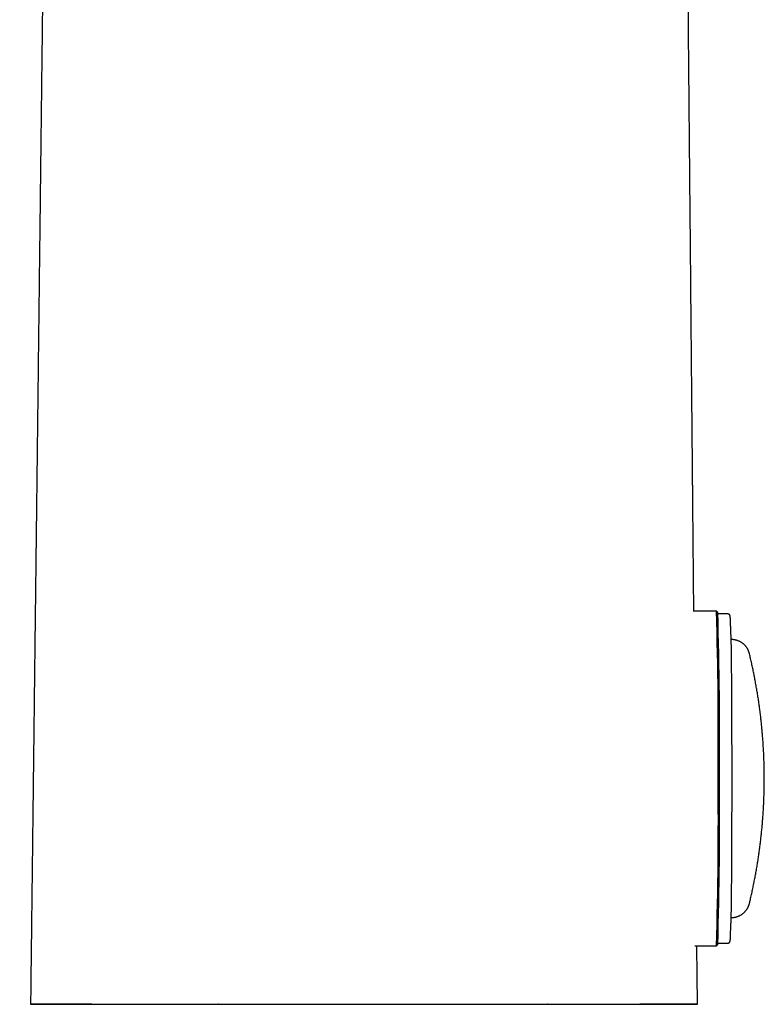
# Model space of a CAD drawing. Header units: millimetres. Extents: x 8 to 852, y 12 to 811.
# Tile 14 of 20: x 410 to 470, y 483 to 563. Entities that reach past the tile are written whole.
import ezdxf

# ---------------------------------------------------------------- set-up
doc = ezdxf.new("R2010")
doc.units = ezdxf.units.MM

msp = doc.modelspace()

# ---------------------------------------------------------------- linework, layer by layer
at = {"color": 7, "linetype": 'Continuous', "lineweight": 30}
for p, q in [((466.127, 515.142), (464.298, 515.142)), ((466.228, 515.041), (466.128, 515.141)), ((467.029, 514.935), (466.243, 514.942)), ((467.327, 512.867), (467.293, 512.867)), ((467.293, 490.417), (467.327, 490.417)), ((464.372, 488.142), (466.127, 488.142)), ((466.128, 488.142), (466.228, 488.242)), ((466.243, 488.342), (467.029, 488.349)), ((410.795, 484.032), (410.782, 483.417)), ((422.081, 483.417), (422.103, 483.415)), ((425.947, 483.416), (425.935, 483.415)), ((451.876, 483.416), (451.883, 483.415)), ((452.524, 483.417), (452.502, 483.415)), ((464.593, 483.417), (464.585, 483.862))]:
    msp.add_line(p, q, dxfattribs=at)
at = {"color": 7, "linetype": 'Continuous', "lineweight": 30, "flags": 128}
for points in [[(467.286, 513.255), (467.287, 513.236), (467.29, 513.073), (467.292, 512.902), (467.295, 512.724), (467.298, 512.537), (467.301, 512.343), (467.304, 512.142), (467.306, 511.934), (467.309, 511.719), (467.312, 511.496), (467.314, 511.267), (467.317, 511.032), (467.319, 510.79), (467.321, 510.541), (467.323, 510.287), (467.326, 510.026), (467.328, 509.76), (467.33, 509.489), (467.332, 509.212), (467.334, 508.929), (467.336, 508.642), (467.337, 508.35), (467.339, 508.053), (467.341, 507.752), (467.342, 507.447), (467.344, 507.138), (467.345, 506.825), (467.346, 506.508), (467.348, 506.189), (467.349, 505.866), (467.35, 505.54), (467.351, 505.211), (467.352, 504.88), (467.352, 504.547), (467.353, 504.212), (467.354, 503.875), (467.354, 503.537), (467.355, 503.197), (467.355, 502.856), (467.355, 502.514), (467.355, 502.172), (467.356, 501.829), (467.356, 501.487), (467.355, 501.144), (467.355, 500.802), (467.355, 500.46), (467.355, 500.119), (467.354, 499.779), (467.354, 499.44), (467.353, 499.103), (467.352, 498.768), (467.352, 498.435), (467.351, 498.103), (467.35, 497.775), (467.349, 497.448), (467.348, 497.125), (467.346, 496.805), (467.345, 496.488), (467.344, 496.175), (467.342, 495.865), (467.341, 495.56), (467.339, 495.258), (467.338, 494.961), (467.336, 494.669), (467.334, 494.381), (467.332, 494.098), (467.33, 493.821), (467.328, 493.549), (467.326, 493.282), (467.324, 493.021), (467.321, 492.766), (467.319, 492.517), (467.317, 492.275), (467.314, 492.038), (467.312, 491.809), (467.309, 491.586), (467.307, 491.37), (467.304, 491.161), (467.301, 490.959), (467.298, 490.764), (467.296, 490.577), (467.293, 490.398), (467.29, 490.226), (467.287, 490.062), (467.285, 489.968)], [(464.585, 483.848), (464.583, 484.05), (464.572, 485.214), (464.562, 486.363), (464.552, 487.496), (464.546, 488.142)]]:
    msp.add_lwpolyline(points, dxfattribs=at)
at = {"color": 7, "linetype": 'Continuous', "lineweight": 30}
for centre, radius, start, end in [((124.405, 505.037), 341.871, 359.43551, 1.69383), ((121.436, 504.989), 344.939, 359.44837, 1.66992), ((125.578, 498.249), 340.699, 358.30003, 0.57508), ((118.712, 498.334), 347.662, 358.33663, 0.54948)]:
    msp.add_arc(centre, radius, start, end, dxfattribs=at)
for start_param, end_param in [(2.525681, 4.122672), (5.282239, 5.297781), (5.37625, 6.87923)]:
    msp.add_ellipse((437.687, 483.417), major_axis=(26.906, 0), ratio=0.000083, start_param=start_param, end_param=end_param, dxfattribs=at)
for points, knots in [([(411.923, 578.801), (411.92, 578.594), (411.915, 578.177), (411.908, 577.552), (411.9, 576.932), (411.893, 576.326), (411.886, 575.733), (411.879, 575.135), (411.872, 574.534), (411.865, 573.929), (411.858, 573.341), (411.851, 572.769), (411.844, 572.203), (411.837, 571.641), (411.831, 571.08), (411.824, 570.528), (411.818, 569.983), (411.811, 569.446), (411.805, 568.886), (411.798, 568.303), (411.791, 567.699), (411.783, 567.105), (411.776, 566.436), (411.767, 565.683), (411.757, 564.839), (411.746, 563.982), (411.736, 563.111), (411.727, 562.354), (411.719, 561.715), (411.713, 561.194), (411.707, 560.669), (411.701, 560.14), (411.694, 559.605), (411.688, 559.064), (411.681, 558.512), (411.675, 557.948), (411.668, 557.367), (411.661, 556.768), (411.653, 556.152), (411.646, 555.522), (411.638, 554.879), (411.63, 554.222), (411.622, 553.551), (411.614, 552.867), (411.606, 552.171), (411.597, 551.469), (411.589, 550.769), (411.581, 550.076), (411.573, 549.392), (411.565, 548.715), (411.556, 547.965), (411.546, 547.144), (411.535, 546.254), (411.525, 545.38), (411.511, 544.225), (411.494, 542.782), (411.473, 541.041), (411.453, 539.29), (411.432, 537.529), (411.411, 535.762), (411.39, 533.995), (411.369, 532.235), (411.351, 530.756), (411.337, 529.555), (411.326, 528.63), (411.315, 527.709), (411.304, 526.793), (411.293, 525.886), (411.283, 525.01), (411.272, 524.163), (411.263, 523.345), (411.253, 522.54), (411.244, 521.747), (411.236, 521.12), (411.231, 520.653), (411.227, 520.339), (411.223, 520.018), (411.219, 519.686), (411.215, 519.345), (411.211, 518.993), (411.206, 518.618), (411.202, 518.22), (411.197, 517.798), (411.192, 517.363), (411.186, 516.916), (411.181, 516.456), (411.175, 515.985), (411.169, 515.501), (411.163, 515.004), (411.157, 514.495), (411.151, 513.978), (411.145, 513.451), (411.139, 512.915), (411.132, 512.368), (411.125, 511.793), (411.118, 511.19), (411.11, 510.559), (411.103, 509.914), (411.095, 509.254), (411.087, 508.582), (411.079, 507.908), (411.071, 507.235), (411.063, 506.562), (411.055, 505.878), (411.046, 505.18), (411.038, 504.471), (411.029, 503.749), (411.021, 503.015), (411.012, 502.268), (411.003, 501.51), (410.994, 500.743), (410.984, 499.969), (410.975, 499.188), (410.966, 498.395), (410.956, 497.585), (410.946, 496.758), (410.936, 495.914), (410.926, 495.058), (410.915, 494.189), (410.905, 493.314), (410.895, 492.431), (410.884, 491.542), (410.873, 490.641), (410.862, 489.722), (410.851, 488.785), (410.84, 487.829), (410.828, 486.86), (410.816, 485.88), (410.805, 484.93), (410.798, 484.308), (410.794, 484.016)], [0, 0, 0, 0, 0.0065411, 0.0132264, 0.0197676, 0.0261648, 0.0324178, 0.0385268, 0.0450803, 0.0514594, 0.0576643, 0.0636949, 0.0695513, 0.0755744, 0.0814805, 0.0873068, 0.0930533, 0.0987201, 0.1043071, 0.1107894, 0.117161, 0.1234218, 0.1295719, 0.1383415, 0.1472491, 0.1562948, 0.1654786, 0.1748005, 0.1802444, 0.1857344, 0.1912703, 0.1968522, 0.2024999, 0.2081794, 0.2139962, 0.2199505, 0.2260422, 0.2323999, 0.2389007, 0.2455445, 0.2523314, 0.2592613, 0.2663342, 0.2735501, 0.280909, 0.2883713, 0.2957665, 0.3030752, 0.3102972, 0.3174326, 0.3244814, 0.3340321, 0.3434192, 0.3526426, 0.3617024, 0.3799671, 0.3983354, 0.4168072, 0.4353825, 0.4540614, 0.4727363, 0.4913069, 0.5097733, 0.519558, 0.5293133, 0.5390391, 0.5487293, 0.5583005, 0.567726, 0.5764794, 0.5851034, 0.5935979, 0.601963, 0.6101986, 0.6134566, 0.6167403, 0.6201301, 0.6236274, 0.6272323, 0.6309449, 0.6347649, 0.6390913, 0.6435477, 0.6481343, 0.6528511, 0.6576979, 0.6626749, 0.667782, 0.6730193, 0.6783866, 0.683884, 0.6894098, 0.6950612, 0.7008379, 0.7067402, 0.7132549, 0.7199158, 0.726723, 0.7336765, 0.7407762, 0.7480222, 0.7549881, 0.7620839, 0.7693098, 0.7766655, 0.7841513, 0.791767, 0.7995126, 0.8073882, 0.8153936, 0.823529, 0.8316455, 0.8398874, 0.8482545, 0.8567468, 0.8655223, 0.8744276, 0.8834627, 0.8926276, 0.9019223, 0.9111774, 0.9205577, 0.9300631, 0.9396937, 0.9496499, 0.9597363, 0.969953, 0.9803, 0.9907772, 1, 1, 1, 1]), ([(464.299, 515.127), (464.297, 515.264), (464.294, 515.601), (464.289, 516.132), (464.284, 516.715), (464.279, 517.284), (464.274, 517.833), (464.269, 518.364), (464.264, 518.876), (464.26, 519.375), (464.255, 519.86), (464.251, 520.331), (464.247, 520.788), (464.243, 521.22), (464.239, 521.627), (464.236, 522.009), (464.232, 522.38), (464.229, 522.74), (464.226, 523.088), (464.223, 523.424), (464.22, 523.749), (464.217, 524.062), (464.214, 524.363), (464.211, 524.653), (464.209, 524.931), (464.206, 525.212), (464.204, 525.495), (464.201, 525.779), (464.199, 526.046), (464.196, 526.32), (464.194, 526.604), (464.191, 526.904), (464.188, 527.201), (464.185, 527.496), (464.183, 527.788), (464.18, 528.079), (464.176, 528.533), (464.17, 529.147), (464.165, 529.756), (464.161, 530.195), (464.158, 530.468), (464.156, 530.74), (464.153, 531.01), (464.151, 531.281), (464.148, 531.559), (464.145, 531.858), (464.143, 532.179), (464.139, 532.525), (464.136, 532.885), (464.133, 533.259), (464.129, 533.648), (464.125, 534.051), (464.122, 534.469), (464.118, 534.901), (464.114, 535.348), (464.109, 535.806), (464.105, 536.276), (464.101, 536.757), (464.096, 537.251), (464.092, 537.747), (464.087, 538.243), (464.083, 538.738), (464.078, 539.245), (464.073, 539.765), (464.068, 540.296), (464.063, 540.839), (464.051, 542.229), (464.023, 545.264), (463.993, 548.569), (463.968, 551.305), (463.955, 552.671), (463.943, 554.035), (463.931, 555.298), (463.92, 556.455), (463.911, 557.503), (463.901, 558.54), (463.892, 559.573), (463.883, 560.602), (463.873, 561.629), (463.864, 562.645), (463.855, 563.655), (463.845, 564.66), (463.835, 565.851), (463.822, 567.224), (463.808, 568.777), (463.796, 570.067), (463.787, 571.099), (463.779, 571.88), (463.772, 572.672), (463.765, 573.474), (463.757, 574.287), (463.749, 575.159), (463.741, 576.093), (463.732, 577.09), (463.724, 577.931), (463.719, 578.44), (463.718, 578.612)], [0, 0, 0, 0, 0.006502, 0.015913, 0.025096, 0.03405, 0.042775, 0.051065, 0.059137, 0.066992, 0.074629, 0.082048, 0.08925, 0.096235, 0.102446, 0.108474, 0.11432, 0.119982, 0.125462, 0.130759, 0.135873, 0.140804, 0.145552, 0.150118, 0.1545, 0.158699, 0.163414, 0.167875, 0.172081, 0.176033, 0.180828, 0.185533, 0.190206, 0.194848, 0.199457, 0.204036, 0.208582, 0.220923, 0.233024, 0.237365, 0.241674, 0.245952, 0.250198, 0.254422, 0.258777, 0.26332, 0.268535, 0.273978, 0.279648, 0.285545, 0.29167, 0.298023, 0.304603, 0.311411, 0.318446, 0.325709, 0.333064, 0.340639, 0.348433, 0.356447, 0.36406, 0.371862, 0.379851, 0.388029, 0.396396, 0.40495, 0.413691, 0.4621, 0.548358, 0.569884, 0.591395, 0.612892, 0.634357, 0.651058, 0.667571, 0.683894, 0.700027, 0.716387, 0.732548, 0.74853, 0.764432, 0.780266, 0.796033, 0.820672, 0.845144, 0.869449, 0.881602, 0.893912, 0.906384, 0.919017, 0.931812, 0.944768, 0.960246, 0.975948, 0.991874, 1, 1, 1, 1]), ([(467.286, 513.258), (467.286, 513.266), (467.285, 513.308), (467.284, 513.382), (467.282, 513.48), (467.28, 513.574), (467.278, 513.665), (467.276, 513.752), (467.274, 513.836), (467.272, 513.916), (467.27, 513.993), (467.268, 514.066), (467.265, 514.135), (467.263, 514.201), (467.261, 514.264), (467.259, 514.323), (467.257, 514.378), (467.255, 514.429), (467.252, 514.478), (467.25, 514.522), (467.248, 514.563), (467.246, 514.601), (467.243, 514.635), (467.241, 514.667), (467.238, 514.696), (467.235, 514.723), (467.232, 514.745), (467.228, 514.764), (467.225, 514.777), (467.222, 514.788), (467.218, 514.8), (467.213, 514.811), (467.208, 514.823), (467.201, 514.836), (467.192, 514.849), (467.182, 514.862), (467.169, 514.876), (467.154, 514.89), (467.136, 514.903), (467.116, 514.915), (467.093, 514.924), (467.067, 514.931), (467.045, 514.935), (467.032, 514.934), (467.029, 514.934)], [0, 0, 0, 0, 0.007606, 0.042599, 0.077596, 0.1126, 0.14761, 0.182629, 0.217658, 0.252699, 0.287753, 0.322824, 0.357915, 0.393031, 0.428178, 0.463363, 0.498598, 0.533898, 0.569283, 0.604784, 0.640448, 0.676347, 0.712604, 0.749435, 0.787275, 0.827153, 0.872433, 0.895333, 0.909788, 0.921769, 0.931562, 0.939735, 0.94672, 0.952851, 0.958386, 0.963533, 0.968457, 0.973284, 0.978093, 0.982913, 0.987758, 0.99262, 0.99796, 1, 1, 1, 1]), ([(468.789, 511.709), (468.788, 511.712), (468.786, 511.724), (468.78, 511.747), (468.771, 511.779), (468.76, 511.813), (468.748, 511.85), (468.734, 511.889), (468.718, 511.931), (468.699, 511.977), (468.676, 512.025), (468.65, 512.075), (468.62, 512.129), (468.586, 512.184), (468.548, 512.24), (468.506, 512.296), (468.46, 512.351), (468.411, 512.405), (468.358, 512.457), (468.303, 512.507), (468.245, 512.554), (468.185, 512.598), (468.122, 512.64), (468.057, 512.678), (467.99, 512.713), (467.922, 512.745), (467.852, 512.773), (467.78, 512.797), (467.708, 512.818), (467.634, 512.836), (467.56, 512.849), (467.485, 512.859), (467.409, 512.865), (467.357, 512.867), (467.329, 512.867), (467.327, 512.867)], [0, 0, 0, 0, 0.005667, 0.026728, 0.047748, 0.069024, 0.09084, 0.113521, 0.137363, 0.162627, 0.18951, 0.218115, 0.248422, 0.280278, 0.313427, 0.347574, 0.382437, 0.417791, 0.453471, 0.489363, 0.525392, 0.56151, 0.597685, 0.633897, 0.670134, 0.706386, 0.742648, 0.778917, 0.81519, 0.851465, 0.887743, 0.924021, 0.960301, 0.996581, 1, 1, 1, 1]), ([(468.79, 491.581), (468.814, 491.68), (468.869, 491.911), (468.952, 492.273), (469.038, 492.668), (469.121, 493.064), (469.2, 493.461), (469.275, 493.859), (469.346, 494.257), (469.414, 494.656), (469.477, 495.055), (469.538, 495.455), (469.594, 495.856), (469.646, 496.257), (469.695, 496.658), (469.74, 497.06), (469.781, 497.463), (469.819, 497.865), (469.852, 498.269), (469.882, 498.672), (469.908, 499.076), (469.931, 499.479), (469.949, 499.884), (469.964, 500.288), (469.974, 500.692), (469.981, 501.097), (469.985, 501.501), (469.984, 501.906), (469.98, 502.31), (469.972, 502.715), (469.96, 503.119), (469.944, 503.523), (469.924, 503.927), (469.901, 504.331), (469.874, 504.734), (469.843, 505.138), (469.808, 505.541), (469.769, 505.943), (469.727, 506.346), (469.681, 506.748), (469.631, 507.149), (469.577, 507.55), (469.52, 507.95), (469.458, 508.35), (469.393, 508.75), (469.325, 509.148), (469.252, 509.546), (469.176, 509.943), (469.096, 510.34), (469.012, 510.736), (468.925, 511.131), (468.851, 511.454), (468.804, 511.644), (468.79, 511.704)], [0, 0, 0, 0, 0.015091, 0.035005, 0.054919, 0.074833, 0.094747, 0.114661, 0.134575, 0.154489, 0.174403, 0.194318, 0.214232, 0.234146, 0.25406, 0.273974, 0.293888, 0.313803, 0.333717, 0.353631, 0.373546, 0.39346, 0.413374, 0.433288, 0.453203, 0.473117, 0.493032, 0.512946, 0.53286, 0.552775, 0.572689, 0.592604, 0.612518, 0.632433, 0.652347, 0.672262, 0.692176, 0.712091, 0.732005, 0.75192, 0.771834, 0.791749, 0.811664, 0.831578, 0.851493, 0.871408, 0.891322, 0.911237, 0.931152, 0.951066, 0.970981, 0.990896, 1, 1, 1, 1]), ([(467.327, 490.417), (467.35, 490.417), (467.398, 490.418), (467.471, 490.423), (467.546, 490.432), (467.62, 490.445), (467.694, 490.462), (467.767, 490.482), (467.838, 490.506), (467.909, 490.534), (467.978, 490.565), (468.045, 490.599), (468.11, 490.637), (468.174, 490.678), (468.235, 490.722), (468.294, 490.769), (468.35, 490.819), (468.403, 490.871), (468.454, 490.926), (468.501, 490.982), (468.546, 491.041), (468.586, 491.1), (468.622, 491.158), (468.653, 491.213), (468.679, 491.264), (468.701, 491.312), (468.72, 491.358), (468.737, 491.401), (468.751, 491.44), (468.763, 491.477), (468.773, 491.512), (468.782, 491.544), (468.787, 491.565), (468.789, 491.575), (468.789, 491.575)], [0, 0, 0, 0, 0.032841, 0.069098, 0.105357, 0.141616, 0.177877, 0.21414, 0.250403, 0.286667, 0.322931, 0.359193, 0.395452, 0.431704, 0.467943, 0.50416, 0.54034, 0.576459, 0.612479, 0.648338, 0.68394, 0.719132, 0.753694, 0.783892, 0.812632, 0.839786, 0.86537, 0.889531, 0.912508, 0.934597, 0.956128, 0.977456, 0.998836, 1, 1, 1, 1]), ([(467.029, 488.349), (467.035, 488.349), (467.051, 488.349), (467.075, 488.354), (467.099, 488.362), (467.122, 488.372), (467.141, 488.384), (467.158, 488.397), (467.173, 488.411), (467.184, 488.424), (467.194, 488.437), (467.202, 488.449), (467.208, 488.461), (467.213, 488.472), (467.218, 488.483), (467.221, 488.494), (467.224, 488.505), (467.227, 488.516), (467.23, 488.529), (467.233, 488.546), (467.236, 488.567), (467.239, 488.593), (467.241, 488.623), (467.244, 488.656), (467.246, 488.693), (467.249, 488.733), (467.251, 488.776), (467.253, 488.822), (467.255, 488.872), (467.258, 488.925), (467.26, 488.981), (467.262, 489.042), (467.264, 489.106), (467.266, 489.173), (467.268, 489.244), (467.27, 489.319), (467.272, 489.397), (467.275, 489.478), (467.277, 489.563), (467.279, 489.652), (467.281, 489.744), (467.283, 489.839), (467.284, 489.913), (467.285, 489.956), (467.285, 489.964)], [0, 0, 0, 0, 0.003743, 0.008895, 0.01393, 0.01887, 0.023736, 0.028563, 0.033401, 0.038323, 0.043443, 0.04891, 0.054904, 0.061649, 0.069425, 0.078604, 0.089704, 0.103514, 0.121353, 0.145879, 0.184666, 0.224976, 0.262795, 0.302976, 0.34132, 0.378736, 0.415632, 0.452207, 0.488569, 0.524782, 0.560889, 0.596918, 0.632886, 0.668809, 0.704695, 0.740553, 0.776387, 0.812202, 0.848001, 0.883787, 0.919562, 0.955328, 0.991086, 1, 1, 1, 1]), ([(411.054, 483.417), (411.058, 483.417), (411.07, 483.415), (411.085, 483.415), (411.096, 483.415), (411.101, 483.415)], [0, 0, 0, 0, 0.253191, 0.69141, 1, 1, 1, 1]), ([(411.101, 483.415), (411.099, 483.415), (411.094, 483.415), (411.107, 483.415), (411.135, 483.415), (411.179, 483.415), (411.227, 483.415), (411.262, 483.415), (411.276, 483.415), (411.28, 483.415), (411.283, 483.415), (411.286, 483.415), (411.294, 483.415), (411.306, 483.415), (411.323, 483.415), (411.343, 483.415), (411.365, 483.415), (411.39, 483.415), (411.419, 483.415), (411.451, 483.415), (411.487, 483.415), (411.528, 483.415), (411.572, 483.415), (411.62, 483.415), (411.669, 483.415), (411.719, 483.415), (411.768, 483.415), (411.816, 483.415), (411.869, 483.415), (411.924, 483.415), (411.983, 483.415), (412.04, 483.415), (412.094, 483.415), (412.143, 483.415), (412.178, 483.415), (412.2, 483.415), (412.21, 483.415), (412.219, 483.415), (412.229, 483.415), (412.238, 483.415), (412.248, 483.415), (412.262, 483.415), (412.282, 483.415), (412.31, 483.415), (412.343, 483.415), (412.379, 483.415), (412.419, 483.415), (412.464, 483.415), (412.513, 483.415), (412.567, 483.415), (412.626, 483.415), (412.69, 483.415), (412.759, 483.415), (412.834, 483.415), (412.915, 483.415), (412.976, 483.415), (413.014, 483.415), (413.028, 483.415), (413.043, 483.415), (413.057, 483.415), (413.098, 483.415), (413.182, 483.415), (413.312, 483.415), (413.46, 483.415), (413.606, 483.415), (413.751, 483.415), (413.894, 483.415), (414.013, 483.415), (414.11, 483.415), (414.185, 483.415), (414.263, 483.415), (414.342, 483.415), (414.421, 483.415), (414.502, 483.415), (414.631, 483.415), (414.812, 483.415), (415.063, 483.415), (415.337, 483.415), (415.637, 483.415), (415.932, 483.415), (416.135, 483.415), (416.237, 483.415), (416.249, 483.415), (416.255, 483.415), (416.259, 483.415), (416.264, 483.415), (416.275, 483.415), (416.293, 483.415), (416.322, 483.415), (416.361, 483.415), (416.411, 483.415), (416.47, 483.415), (416.538, 483.415), (416.616, 483.415), (416.704, 483.415), (416.79, 483.415), (416.863, 483.415), (416.919, 483.415), (416.967, 483.415), (417.013, 483.415), (417.058, 483.415), (417.12, 483.415), (417.198, 483.415), (417.275, 483.415), (417.331, 483.415), (417.369, 483.415), (417.405, 483.415), (417.44, 483.415), (417.473, 483.415), (417.506, 483.415), (417.541, 483.415), (417.633, 483.415), (417.782, 483.415), (417.985, 483.415), (418.189, 483.415), (418.392, 483.415), (418.595, 483.415), (418.799, 483.415), (419.062, 483.415), (419.387, 483.415), (419.779, 483.415), (420.179, 483.415), (420.585, 483.415), (420.996, 483.415), (421.407, 483.415), (421.811, 483.415), (422.215, 483.415), (422.624, 483.415), (422.989, 483.415), (423.304, 483.415), (423.567, 483.415), (423.831, 483.415), (424.16, 483.415), (424.555, 483.415), (425.021, 483.415), (425.49, 483.415), (425.965, 483.415), (426.447, 483.415), (426.932, 483.415), (427.415, 483.415), (427.899, 483.415), (428.392, 483.415), (428.897, 483.415), (429.386, 483.415), (429.857, 483.415), (430.306, 483.415), (430.756, 483.415), (431.206, 483.415), (431.651, 483.415), (432.122, 483.415), (432.617, 483.415), (433.136, 483.415), (433.653, 483.415), (434.02, 483.415), (434.232, 483.415), (434.286, 483.415), (434.33, 483.415), (434.373, 483.415), (434.431, 483.415), (434.507, 483.415), (434.609, 483.415), (434.724, 483.415), (434.853, 483.415), (435.006, 483.415), (435.187, 483.415), (435.396, 483.415), (435.62, 483.415), (435.859, 483.415), (436.115, 483.415), (436.387, 483.415), (436.673, 483.415), (436.974, 483.415), (437.29, 483.415), (437.62, 483.415), (437.844, 483.415), (437.959, 483.415)], [0, 0, 0, 0, 0.014975, 0.030655, 0.046305, 0.061933, 0.077318, 0.084084, 0.085019, 0.085675, 0.086348, 0.087036, 0.087741, 0.090763, 0.094049, 0.097598, 0.10141, 0.105486, 0.110097, 0.115004, 0.120209, 0.125711, 0.131512, 0.137611, 0.143517, 0.149037, 0.154359, 0.159483, 0.16441, 0.170289, 0.175858, 0.181116, 0.186064, 0.19016, 0.194014, 0.194847, 0.195666, 0.196474, 0.197269, 0.198053, 0.198824, 0.199582, 0.201531, 0.203777, 0.206322, 0.209165, 0.212305, 0.215678, 0.219336, 0.22328, 0.227508, 0.232021, 0.236817, 0.241897, 0.24726, 0.252823, 0.253722, 0.254628, 0.255541, 0.25646, 0.257289, 0.263281, 0.272229, 0.280859, 0.289175, 0.297176, 0.304866, 0.312244, 0.315893, 0.319819, 0.323746, 0.327672, 0.331599, 0.335525, 0.339452, 0.350254, 0.361063, 0.373944, 0.386844, 0.399769, 0.410793, 0.4116, 0.41206, 0.412177, 0.412342, 0.412556, 0.412818, 0.413629, 0.414711, 0.416303, 0.418258, 0.420576, 0.423256, 0.426298, 0.429701, 0.433465, 0.436119, 0.438051, 0.43983, 0.441562, 0.443245, 0.44488, 0.448544, 0.451941, 0.453372, 0.454749, 0.456074, 0.457346, 0.458564, 0.45973, 0.460843, 0.462416, 0.46969, 0.476873, 0.483965, 0.490966, 0.497878, 0.504702, 0.511527, 0.524116, 0.536695, 0.549267, 0.561836, 0.574405, 0.586727, 0.59867, 0.610085, 0.621776, 0.633738, 0.640911, 0.648175, 0.655526, 0.662605, 0.675074, 0.687488, 0.699841, 0.712141, 0.724654, 0.737136, 0.749278, 0.761318, 0.773579, 0.786065, 0.798784, 0.809538, 0.820447, 0.831412, 0.842117, 0.852749, 0.863306, 0.875651, 0.887886, 0.900009, 0.912019, 0.913697, 0.91486, 0.915809, 0.916792, 0.917809, 0.919902, 0.922125, 0.924939, 0.927935, 0.931114, 0.935657, 0.940526, 0.94572, 0.951239, 0.957204, 0.963505, 0.970141, 0.97711, 0.984411, 0.992041, 1, 1, 1, 1]), ([(422.103, 483.415), (422.104, 483.415), (422.107, 483.415), (422.117, 483.415), (422.132, 483.415), (422.155, 483.415), (422.187, 483.415), (422.233, 483.415), (422.283, 483.415), (422.334, 483.415), (422.384, 483.415), (422.437, 483.415), (422.498, 483.415), (422.56, 483.415), (422.604, 483.415), (422.622, 483.415)], [0, 0, 0, 0, 0.068014, 0.135585, 0.203205, 0.27137, 0.367734, 0.463519, 0.560173, 0.632302, 0.703891, 0.775557, 0.847915, 0.937611, 1, 1, 1, 1]), ([(437.959, 483.415), (438.159, 483.415), (438.56, 483.415), (439.161, 483.415), (439.763, 483.415), (440.365, 483.415), (440.967, 483.415), (441.567, 483.415), (442.167, 483.415), (442.682, 483.415), (443.113, 483.415), (443.467, 483.415), (443.826, 483.415), (444.19, 483.415), (444.552, 483.415), (444.976, 483.415), (445.459, 483.415), (445.999, 483.415), (446.511, 483.415), (446.996, 483.415), (447.455, 483.415), (447.854, 483.415), (448.195, 483.415), (448.406, 483.415), (448.538, 483.415), (448.594, 483.415), (448.649, 483.415), (448.704, 483.415), (448.76, 483.415), (448.815, 483.415), (448.863, 483.415), (448.94, 483.415), (449.049, 483.415), (449.202, 483.415), (449.369, 483.415), (449.55, 483.415), (449.744, 483.415), (449.95, 483.415), (450.168, 483.415), (450.399, 483.415), (450.625, 483.415), (450.844, 483.415), (451.001, 483.415), (451.11, 483.415), (451.167, 483.415), (451.225, 483.415), (451.283, 483.415), (451.338, 483.415), (451.455, 483.415), (451.632, 483.415), (451.883, 483.415), (452.143, 483.415), (452.41, 483.415), (452.669, 483.415), (452.92, 483.415), (453.163, 483.415), (453.379, 483.415), (453.524, 483.415), (453.602, 483.415), (453.635, 483.415), (453.665, 483.415), (453.708, 483.415), (453.767, 483.415), (453.858, 483.415), (453.967, 483.415), (454.096, 483.415), (454.236, 483.415), (454.387, 483.415), (454.549, 483.415), (454.722, 483.415), (454.906, 483.415), (455.103, 483.415), (455.311, 483.415), (455.467, 483.415), (455.568, 483.415), (455.61, 483.415), (455.653, 483.415), (455.696, 483.415), (455.74, 483.415), (455.783, 483.415), (455.873, 483.415), (456.041, 483.415), (456.282, 483.415), (456.544, 483.415), (456.795, 483.415), (457.034, 483.415), (457.262, 483.415), (457.492, 483.415), (457.737, 483.415), (457.998, 483.415), (458.263, 483.415), (458.524, 483.415), (458.806, 483.415), (459.108, 483.415), (459.426, 483.415), (459.64, 483.415), (459.75, 483.415), (459.762, 483.415), (459.771, 483.415), (459.78, 483.415), (459.789, 483.415), (459.799, 483.415), (459.817, 483.415), (459.843, 483.415), (459.883, 483.415), (459.93, 483.415), (459.986, 483.415), (460.049, 483.415), (460.119, 483.415), (460.198, 483.415), (460.283, 483.415), (460.374, 483.415), (460.475, 483.415), (460.58, 483.415), (460.681, 483.415), (460.772, 483.415), (460.855, 483.415), (460.934, 483.415), (461.009, 483.415), (461.081, 483.415), (461.158, 483.415), (461.241, 483.415), (461.327, 483.415), (461.391, 483.415), (461.438, 483.415), (461.469, 483.415), (461.502, 483.415), (461.535, 483.415), (461.568, 483.415), (461.6, 483.415), (461.689, 483.415), (461.83, 483.415), (462.028, 483.415), (462.225, 483.415), (462.421, 483.415), (462.607, 483.415), (462.776, 483.415), (462.93, 483.415), (463.064, 483.415), (463.164, 483.415), (463.219, 483.415), (463.237, 483.415), (463.24, 483.415), (463.242, 483.415), (463.245, 483.415), (463.248, 483.415), (463.257, 483.415), (463.274, 483.415), (463.3, 483.415), (463.329, 483.415), (463.362, 483.415), (463.397, 483.415), (463.434, 483.415), (463.474, 483.415), (463.516, 483.415), (463.56, 483.415), (463.606, 483.415), (463.653, 483.415), (463.701, 483.415), (463.741, 483.415), (463.774, 483.415), (463.799, 483.415), (463.823, 483.415), (463.845, 483.415), (463.866, 483.415), (463.894, 483.415), (463.927, 483.415), (463.965, 483.415), (463.998, 483.415), (464.028, 483.415), (464.054, 483.415), (464.077, 483.415), (464.097, 483.415), (464.114, 483.415), (464.129, 483.415), (464.142, 483.415), (464.155, 483.415), (464.17, 483.415), (464.186, 483.415), (464.202, 483.415), (464.216, 483.415), (464.23, 483.415), (464.243, 483.415), (464.255, 483.415), (464.265, 483.415), (464.274, 483.415), (464.279, 483.415), (464.281, 483.415), (464.28, 483.415), (464.275, 483.415), (464.268, 483.415), (464.265, 483.415)], [0, 0, 0, 0, 0.013916, 0.02787, 0.041856, 0.055872, 0.069913, 0.083975, 0.098054, 0.112144, 0.120415, 0.128687, 0.137361, 0.146115, 0.154795, 0.163398, 0.176763, 0.189935, 0.202912, 0.214509, 0.225938, 0.237206, 0.244557, 0.25184, 0.253263, 0.254683, 0.256101, 0.257516, 0.258929, 0.260339, 0.261747, 0.262667, 0.266228, 0.270171, 0.274495, 0.279203, 0.284292, 0.289665, 0.295407, 0.301522, 0.308014, 0.313469, 0.319167, 0.3207, 0.322249, 0.323815, 0.325397, 0.326997, 0.328313, 0.334948, 0.341473, 0.349096, 0.35656, 0.363863, 0.371002, 0.377978, 0.384788, 0.389714, 0.390671, 0.391625, 0.392574, 0.393283, 0.395446, 0.397809, 0.401286, 0.405121, 0.409314, 0.413863, 0.418769, 0.424031, 0.429648, 0.435785, 0.442295, 0.449179, 0.450519, 0.451873, 0.453239, 0.454619, 0.456012, 0.457419, 0.45876, 0.464743, 0.473716, 0.482415, 0.490844, 0.499003, 0.506893, 0.514515, 0.523309, 0.533054, 0.542877, 0.552706, 0.562543, 0.575439, 0.588355, 0.601294, 0.602137, 0.602463, 0.602815, 0.603192, 0.603595, 0.604024, 0.604479, 0.605862, 0.607439, 0.60957, 0.611975, 0.614655, 0.61783, 0.621318, 0.62512, 0.629234, 0.633661, 0.638968, 0.643787, 0.647943, 0.651945, 0.655793, 0.659487, 0.663029, 0.666417, 0.671192, 0.675628, 0.679724, 0.681223, 0.682984, 0.684743, 0.686503, 0.688261, 0.690018, 0.691775, 0.702738, 0.713675, 0.726075, 0.73845, 0.750805, 0.763144, 0.773992, 0.784833, 0.794371, 0.798568, 0.798801, 0.799021, 0.799247, 0.79948, 0.799719, 0.799965, 0.801911, 0.804189, 0.806797, 0.809733, 0.812999, 0.816526, 0.82037, 0.824529, 0.829004, 0.833795, 0.838899, 0.844318, 0.850051, 0.85318, 0.856394, 0.859461, 0.862319, 0.865114, 0.867848, 0.873833, 0.879501, 0.884852, 0.889888, 0.894607, 0.899012, 0.902876, 0.906461, 0.909766, 0.912791, 0.915536, 0.919664, 0.924005, 0.928589, 0.933417, 0.938489, 0.943805, 0.949366, 0.955767, 0.962465, 0.969462, 0.976758, 0.984353, 0.992351, 1, 1, 1, 1]), ([(463.429, 483.415), (463.414, 483.415), (463.366, 483.415), (463.303, 483.415), (463.253, 483.415), (463.241, 483.415)], [0, 0, 0, 0, 0.249218, 0.8187199, 1, 1, 1, 1]), ([(464.265, 483.415), (464.267, 483.415), (464.273, 483.415), (464.285, 483.415), (464.298, 483.415), (464.31, 483.416), (464.318, 483.417), (464.322, 483.417), (464.322, 483.417)], [0, 0, 0, 0, 0.081872, 0.346707, 0.586455, 0.801129, 0.990736, 1, 1, 1, 1])]:
    msp.add_open_spline(points, degree=3, knots=knots, dxfattribs=at)

doc.saveas('drawing.dxf')
